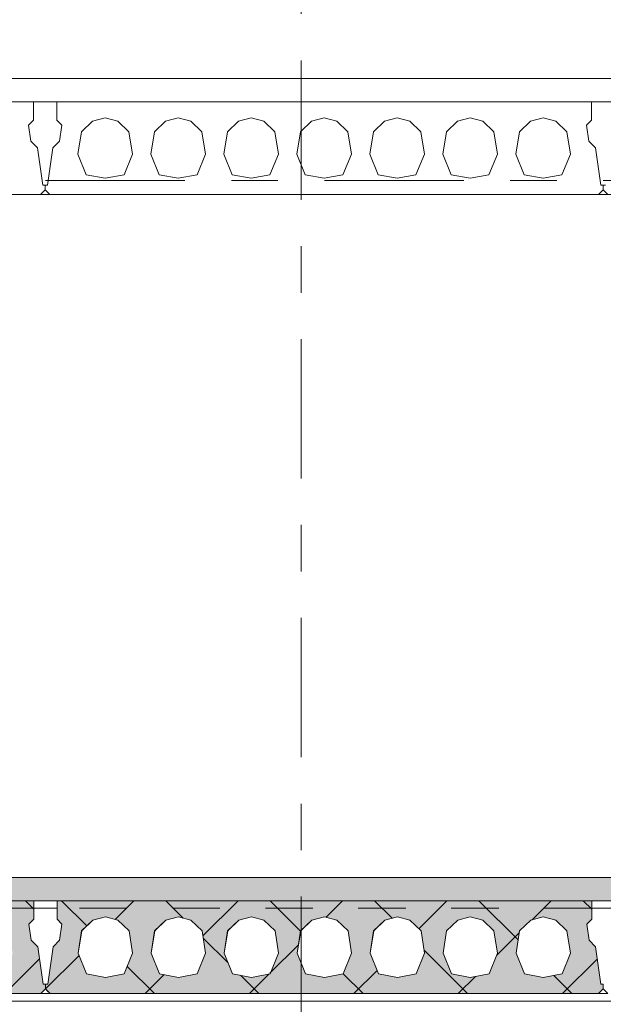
# Model space of a CAD drawing. Header units: millimetres. Extents: x -931 to -90, y -1411 to -817.
# Tile 28 of 63: x -665 to -652, y -1196 to -1174. Entities that reach past the tile are written whole.
import ezdxf

# ---------------------------------------------------------------- set-up
doc = ezdxf.new("R2010")
doc.units = ezdxf.units.MM
for name, pattern in [('XKITLINE00', [0]), ('XKITLINE01', [4, 1, -1, 1, -1]), ('XKITLINE03', [6, 3, -1, 1, -1])]:
    doc.linetypes.add(name, pattern=pattern)
doc.layers.add('Onderdeel', color=2, linetype='Continuous', lineweight=0)
doc.layers.add('Stramien', color=4, linetype='Continuous', lineweight=0)

msp = doc.modelspace()

# ---------------------------------------------------------------- hatches: boundary and pattern name
at = {"layer": 'Onderdeel'}
msp.add_hatch(color=256, dxfattribs=at).paths.add_polyline_path([(-590.703, -1193.277), (-712.434, -1193.277), (-712.434, -1192.777), (-590.703, -1192.777)], flags=17)
h = msp.add_hatch(color=256, dxfattribs=at)
h.paths.add_polyline_path([(-676.334, -1195.277), (-676.434, -1195.177), (-676.434, -1195.077), (-676.384, -1195.077), (-676.269, -1194.271), (-676.128, -1194.13), (-676.078, -1193.784), (-676.184, -1193.677), (-676.184, -1193.277), (-664.684, -1193.277), (-664.684, -1193.677), (-664.79, -1193.784), (-664.741, -1194.13), (-664.599, -1194.271), (-664.484, -1195.077), (-664.434, -1195.077), (-664.434, -1195.177), (-664.534, -1195.277)], flags=17)
h.paths.add_polyline_path([(-675.144, -1193.627), (-675.416, -1193.694), (-675.653, -1193.925), (-675.729, -1194.409), (-675.549, -1194.851), (-675.144, -1194.927), (-674.739, -1194.851), (-674.559, -1194.409), (-674.635, -1193.925), (-674.873, -1193.694)])
h.paths.add_polyline_path([(-673.574, -1193.627), (-673.846, -1193.694), (-674.083, -1193.925), (-674.159, -1194.409), (-673.979, -1194.851), (-673.574, -1194.927), (-673.169, -1194.851), (-672.989, -1194.409), (-673.065, -1193.925), (-673.303, -1193.694)])
h.paths.add_polyline_path([(-672.004, -1193.627), (-672.276, -1193.694), (-672.513, -1193.925), (-672.589, -1194.409), (-672.409, -1194.851), (-672.004, -1194.927), (-671.599, -1194.851), (-671.419, -1194.409), (-671.495, -1193.925), (-671.733, -1193.694)])
h.paths.add_polyline_path([(-670.434, -1193.627), (-670.706, -1193.694), (-670.943, -1193.925), (-671.019, -1194.409), (-670.839, -1194.851), (-670.434, -1194.927), (-670.029, -1194.851), (-669.849, -1194.409), (-669.925, -1193.925), (-670.163, -1193.694)])
h.paths.add_polyline_path([(-668.864, -1193.627), (-669.136, -1193.694), (-669.373, -1193.925), (-669.449, -1194.409), (-669.269, -1194.851), (-668.864, -1194.927), (-668.459, -1194.851), (-668.279, -1194.409), (-668.355, -1193.925), (-668.593, -1193.694)])
h.paths.add_polyline_path([(-667.294, -1193.627), (-667.566, -1193.694), (-667.803, -1193.925), (-667.879, -1194.409), (-667.699, -1194.851), (-667.294, -1194.927), (-666.889, -1194.851), (-666.709, -1194.409), (-666.785, -1193.925), (-667.023, -1193.694)])
h.paths.add_polyline_path([(-665.724, -1193.627), (-665.996, -1193.694), (-666.233, -1193.925), (-666.309, -1194.409), (-666.129, -1194.851), (-665.724, -1194.927), (-665.319, -1194.851), (-665.139, -1194.409), (-665.215, -1193.925), (-665.453, -1193.694)])
h = msp.add_hatch(color=256, dxfattribs=at)
h.paths.add_polyline_path([(-664.334, -1195.277), (-664.434, -1195.177), (-664.434, -1195.077), (-664.384, -1195.077), (-664.269, -1194.271), (-664.128, -1194.13), (-664.078, -1193.784), (-664.184, -1193.677), (-664.184, -1193.277), (-652.684, -1193.277), (-652.684, -1193.677), (-652.79, -1193.784), (-652.741, -1194.13), (-652.599, -1194.271), (-652.484, -1195.077), (-652.434, -1195.077), (-652.434, -1195.177), (-652.534, -1195.277)], flags=17)
h.paths.add_polyline_path([(-663.144, -1193.627), (-663.416, -1193.694), (-663.653, -1193.925), (-663.729, -1194.409), (-663.549, -1194.851), (-663.144, -1194.927), (-662.739, -1194.851), (-662.559, -1194.409), (-662.635, -1193.925), (-662.873, -1193.694)])
h.paths.add_polyline_path([(-661.574, -1193.627), (-661.846, -1193.694), (-662.083, -1193.925), (-662.159, -1194.409), (-661.979, -1194.851), (-661.574, -1194.927), (-661.169, -1194.851), (-660.989, -1194.409), (-661.065, -1193.925), (-661.303, -1193.694)])
h.paths.add_polyline_path([(-660.004, -1193.627), (-660.276, -1193.694), (-660.513, -1193.925), (-660.589, -1194.409), (-660.409, -1194.851), (-660.004, -1194.927), (-659.599, -1194.851), (-659.419, -1194.409), (-659.495, -1193.925), (-659.733, -1193.694)])
h.paths.add_polyline_path([(-658.434, -1193.627), (-658.706, -1193.694), (-658.943, -1193.925), (-659.019, -1194.409), (-658.839, -1194.851), (-658.434, -1194.927), (-658.029, -1194.851), (-657.849, -1194.409), (-657.925, -1193.925), (-658.163, -1193.694)])
h.paths.add_polyline_path([(-656.864, -1193.627), (-657.136, -1193.694), (-657.373, -1193.925), (-657.449, -1194.409), (-657.269, -1194.851), (-656.864, -1194.927), (-656.459, -1194.851), (-656.279, -1194.409), (-656.355, -1193.925), (-656.593, -1193.694)])
h.paths.add_polyline_path([(-655.294, -1193.627), (-655.566, -1193.694), (-655.803, -1193.925), (-655.879, -1194.409), (-655.699, -1194.851), (-655.294, -1194.927), (-654.889, -1194.851), (-654.709, -1194.409), (-654.785, -1193.925), (-655.023, -1193.694)])
h.paths.add_polyline_path([(-653.724, -1193.627), (-653.996, -1193.694), (-654.233, -1193.925), (-654.309, -1194.409), (-654.129, -1194.851), (-653.724, -1194.927), (-653.319, -1194.851), (-653.139, -1194.409), (-653.215, -1193.925), (-653.453, -1193.694)])

# ---------------------------------------------------------------- linework, layer by layer
at = {"layer": 'Onderdeel', "linetype": 'XKITLINE00', "lineweight": 0}
for p, q in [((-712.437, -1175.577), (-537.434, -1175.577)), ((-712.437, -1178.077), (-610.091, -1178.077)), ((-590.703, -1192.777), (-712.434, -1192.777)), ((-590.703, -1193.277), (-712.434, -1193.277)), ((-664.684, -1193.277), (-676.184, -1193.277)), ((-664.684, -1193.457), (-664.864, -1193.277)), ((-664.684, -1193.277), (-664.684, -1193.277)), ((-664.684, -1193.677), (-664.684, -1193.277)), ((-664.184, -1193.277), (-664.184, -1193.277)), ((-652.684, -1193.277), (-664.184, -1193.277)), ((-664.184, -1193.677), (-664.184, -1193.277)), ((-663.546, -1193.82), (-664.089, -1193.277)), ((-662.936, -1193.679), (-662.534, -1193.277)), ((-661.468, -1193.654), (-661.844, -1193.277)), ((-661.047, -1194.036), (-660.289, -1193.277)), ((-658.944, -1193.933), (-659.599, -1193.277)), ((-658.402, -1193.636), (-658.044, -1193.277)), ((-656.976, -1193.655), (-657.354, -1193.277)), ((-656.401, -1193.88), (-655.799, -1193.277)), ((-654.264, -1194.122), (-655.109, -1193.277)), ((-653.965, -1193.688), (-653.554, -1193.277)), ((-652.684, -1193.457), (-652.864, -1193.277)), ((-652.684, -1193.277), (-652.684, -1193.277)), ((-652.684, -1193.677), (-652.684, -1193.277)), ((-664.184, -1193.437), (-664.684, -1193.437)), ((-652.184, -1193.437), (-652.684, -1193.437)), ((-664.684, -1193.677), (-664.79, -1193.784)), ((-664.684, -1193.677), (-664.684, -1193.677)), ((-664.184, -1193.677), (-664.184, -1193.677)), ((-664.078, -1193.784), (-664.184, -1193.677)), ((-663.416, -1193.694), (-663.653, -1193.925)), ((-663.144, -1193.627), (-663.416, -1193.694)), ((-663.416, -1193.694), (-663.416, -1193.694)), ((-663.144, -1193.627), (-663.144, -1193.627)), ((-662.873, -1193.694), (-663.144, -1193.627)), ((-662.873, -1193.694), (-662.873, -1193.694)), ((-662.635, -1193.925), (-662.873, -1193.694)), ((-661.846, -1193.694), (-662.083, -1193.925)), ((-661.574, -1193.627), (-661.846, -1193.694)), ((-661.846, -1193.694), (-661.846, -1193.694)), ((-661.574, -1193.627), (-661.574, -1193.627)), ((-661.303, -1193.694), (-661.574, -1193.627)), ((-661.303, -1193.694), (-661.303, -1193.694)), ((-661.065, -1193.925), (-661.303, -1193.694)), ((-660.276, -1193.694), (-660.513, -1193.925)), ((-660.004, -1193.627), (-660.276, -1193.694)), ((-660.276, -1193.694), (-660.276, -1193.694)), ((-660.004, -1193.627), (-660.004, -1193.627)), ((-659.733, -1193.694), (-660.004, -1193.627)), ((-659.733, -1193.694), (-659.733, -1193.694)), ((-659.495, -1193.925), (-659.733, -1193.694)), ((-658.706, -1193.694), (-658.943, -1193.925)), ((-658.434, -1193.627), (-658.706, -1193.694)), ((-658.706, -1193.694), (-658.706, -1193.694)), ((-658.434, -1193.627), (-658.434, -1193.627)), ((-658.163, -1193.694), (-658.434, -1193.627)), ((-658.163, -1193.694), (-658.163, -1193.694)), ((-657.925, -1193.925), (-658.163, -1193.694)), ((-657.136, -1193.694), (-657.373, -1193.925)), ((-656.864, -1193.627), (-657.136, -1193.694)), ((-657.136, -1193.694), (-657.136, -1193.694)), ((-656.864, -1193.627), (-656.864, -1193.627)), ((-656.593, -1193.694), (-656.864, -1193.627)), ((-656.593, -1193.694), (-656.593, -1193.694)), ((-656.355, -1193.925), (-656.593, -1193.694)), ((-655.566, -1193.694), (-655.803, -1193.925)), ((-655.294, -1193.627), (-655.566, -1193.694)), ((-655.566, -1193.694), (-655.566, -1193.694)), ((-655.294, -1193.627), (-655.294, -1193.627)), ((-655.023, -1193.694), (-655.294, -1193.627)), ((-655.023, -1193.694), (-655.023, -1193.694)), ((-654.785, -1193.925), (-655.023, -1193.694)), ((-653.996, -1193.694), (-654.233, -1193.925)), ((-653.724, -1193.627), (-653.996, -1193.694)), ((-653.996, -1193.694), (-653.996, -1193.694)), ((-653.724, -1193.627), (-653.724, -1193.627)), ((-653.453, -1193.694), (-653.724, -1193.627)), ((-653.453, -1193.694), (-653.453, -1193.694)), ((-653.215, -1193.925), (-653.453, -1193.694)), ((-652.684, -1193.677), (-652.79, -1193.784)), ((-652.684, -1193.677), (-652.684, -1193.677)), ((-664.79, -1193.784), (-664.79, -1193.784)), ((-664.79, -1193.784), (-664.741, -1194.13)), ((-664.128, -1194.13), (-664.078, -1193.784)), ((-664.078, -1193.784), (-664.078, -1193.784)), ((-663.653, -1193.925), (-663.729, -1194.409)), ((-663.654, -1193.925), (-663.653, -1193.925)), ((-662.635, -1193.925), (-662.635, -1193.925)), ((-662.559, -1194.409), (-662.635, -1193.925)), ((-662.083, -1193.925), (-662.159, -1194.409)), ((-662.084, -1193.925), (-662.083, -1193.925)), ((-661.065, -1193.925), (-661.065, -1193.925)), ((-660.989, -1194.409), (-661.065, -1193.925)), ((-660.513, -1193.925), (-660.589, -1194.409)), ((-660.514, -1193.925), (-660.513, -1193.925)), ((-659.495, -1193.925), (-659.495, -1193.925)), ((-659.419, -1194.409), (-659.495, -1193.925)), ((-658.943, -1193.925), (-659.019, -1194.409)), ((-658.944, -1193.925), (-658.943, -1193.925)), ((-657.925, -1193.925), (-657.925, -1193.925)), ((-657.849, -1194.409), (-657.925, -1193.925)), ((-657.373, -1193.925), (-657.449, -1194.409)), ((-657.374, -1193.925), (-657.373, -1193.925)), ((-656.355, -1193.925), (-656.355, -1193.925)), ((-656.279, -1194.409), (-656.355, -1193.925)), ((-655.803, -1193.925), (-655.879, -1194.409)), ((-655.804, -1193.925), (-655.803, -1193.925)), ((-654.785, -1193.925), (-654.785, -1193.925)), ((-654.709, -1194.409), (-654.785, -1193.925)), ((-654.233, -1193.925), (-654.309, -1194.409)), ((-654.234, -1193.925), (-654.233, -1193.925)), ((-653.215, -1193.925), (-653.215, -1193.925)), ((-653.139, -1194.409), (-653.215, -1193.925)), ((-652.79, -1193.784), (-652.79, -1193.784)), ((-652.79, -1193.784), (-652.741, -1194.13)), ((-664.741, -1194.13), (-664.741, -1194.13)), ((-664.741, -1194.13), (-664.599, -1194.271)), ((-664.269, -1194.271), (-664.128, -1194.13)), ((-664.128, -1194.13), (-664.128, -1194.13)), ((-660.505, -1194.617), (-661.04, -1194.081)), ((-654.726, -1194.449), (-654.238, -1193.961)), ((-652.741, -1194.13), (-652.741, -1194.13)), ((-652.741, -1194.13), (-652.599, -1194.271)), ((-664.599, -1194.271), (-664.599, -1194.271)), ((-664.599, -1194.271), (-664.484, -1195.077)), ((-664.269, -1194.271), (-664.384, -1195.077)), ((-664.269, -1194.271), (-664.269, -1194.271)), ((-659.607, -1194.84), (-658.99, -1194.224)), ((-655.354, -1195.277), (-656.29, -1194.342)), ((-652.599, -1194.271), (-652.599, -1194.271)), ((-652.599, -1194.271), (-652.484, -1195.077)), ((-665.309, -1195.277), (-664.562, -1194.531)), ((-664.434, -1195.177), (-663.711, -1194.454)), ((-663.729, -1194.409), (-663.729, -1194.409)), ((-663.729, -1194.409), (-663.549, -1194.851)), ((-662.739, -1194.851), (-662.559, -1194.409)), ((-662.559, -1194.409), (-662.559, -1194.409)), ((-662.159, -1194.409), (-662.159, -1194.409)), ((-662.159, -1194.409), (-661.979, -1194.851)), ((-661.169, -1194.851), (-660.989, -1194.409)), ((-660.989, -1194.409), (-660.989, -1194.409)), ((-660.589, -1194.409), (-660.589, -1194.409)), ((-660.589, -1194.409), (-660.409, -1194.851)), ((-659.599, -1194.851), (-659.419, -1194.409)), ((-659.419, -1194.409), (-659.419, -1194.409)), ((-659.019, -1194.409), (-659.019, -1194.409)), ((-659.019, -1194.409), (-658.839, -1194.851)), ((-658.029, -1194.851), (-657.849, -1194.409)), ((-657.849, -1194.409), (-657.849, -1194.409)), ((-657.449, -1194.409), (-657.449, -1194.409)), ((-657.449, -1194.409), (-657.269, -1194.851)), ((-656.459, -1194.851), (-656.279, -1194.409)), ((-656.279, -1194.409), (-656.279, -1194.409)), ((-655.879, -1194.409), (-655.879, -1194.409)), ((-655.879, -1194.409), (-655.699, -1194.851)), ((-654.889, -1194.851), (-654.709, -1194.409)), ((-654.709, -1194.409), (-654.709, -1194.409)), ((-654.309, -1194.409), (-654.309, -1194.409)), ((-654.309, -1194.409), (-654.129, -1194.851)), ((-653.319, -1194.851), (-653.139, -1194.409)), ((-653.309, -1195.277), (-652.562, -1194.531)), ((-653.139, -1194.409), (-653.139, -1194.409)), ((-662.089, -1195.277), (-662.674, -1194.692)), ((-657.799, -1195.277), (-657.299, -1194.778)), ((-663.55, -1194.851), (-663.549, -1194.851)), ((-663.549, -1194.851), (-663.144, -1194.927)), ((-663.144, -1194.927), (-662.739, -1194.851)), ((-663.144, -1194.927), (-663.144, -1194.927)), ((-662.739, -1194.851), (-662.739, -1194.851)), ((-662.289, -1195.277), (-661.881, -1194.869)), ((-661.98, -1194.851), (-661.979, -1194.851)), ((-661.979, -1194.851), (-661.574, -1194.927)), ((-661.574, -1194.927), (-661.169, -1194.851)), ((-661.574, -1194.927), (-661.574, -1194.927)), ((-661.169, -1194.851), (-661.169, -1194.851)), ((-660.41, -1194.851), (-660.409, -1194.851)), ((-660.409, -1194.851), (-660.004, -1194.927)), ((-659.844, -1195.277), (-660.238, -1194.883)), ((-660.044, -1195.277), (-659.622, -1194.855)), ((-660.004, -1194.927), (-659.599, -1194.851)), ((-660.004, -1194.927), (-660.004, -1194.927)), ((-659.599, -1194.851), (-659.599, -1194.851)), ((-658.84, -1194.851), (-658.839, -1194.851)), ((-658.839, -1194.851), (-658.434, -1194.927)), ((-658.434, -1194.927), (-658.029, -1194.851)), ((-658.434, -1194.927), (-658.434, -1194.927)), ((-658.029, -1194.851), (-658.029, -1194.851)), ((-657.599, -1195.277), (-658.028, -1194.848)), ((-657.27, -1194.851), (-657.269, -1194.851)), ((-657.269, -1194.851), (-656.864, -1194.927)), ((-656.864, -1194.927), (-656.459, -1194.851)), ((-656.864, -1194.927), (-656.864, -1194.927)), ((-656.459, -1194.851), (-656.459, -1194.851)), ((-655.7, -1194.851), (-655.699, -1194.851)), ((-655.699, -1194.851), (-655.294, -1194.927)), ((-655.554, -1195.277), (-655.183, -1194.906)), ((-655.294, -1194.927), (-654.889, -1194.851)), ((-655.294, -1194.927), (-655.294, -1194.927)), ((-654.889, -1194.851), (-654.889, -1194.851)), ((-654.13, -1194.851), (-654.129, -1194.851)), ((-654.129, -1194.851), (-653.724, -1194.927)), ((-653.724, -1194.927), (-653.319, -1194.851)), ((-653.724, -1194.927), (-653.724, -1194.927)), ((-653.109, -1195.277), (-653.501, -1194.885)), ((-653.319, -1194.851), (-653.319, -1194.851)), ((-664.434, -1195.177), (-664.534, -1195.277)), ((-664.484, -1195.077), (-664.484, -1195.077)), ((-664.434, -1195.077), (-664.484, -1195.077)), ((-664.434, -1195.077), (-664.434, -1195.077)), ((-664.434, -1195.177), (-664.434, -1195.077)), ((-664.434, -1195.077), (-664.434, -1195.077)), ((-664.384, -1195.077), (-664.434, -1195.077)), ((-664.434, -1195.177), (-664.434, -1195.077)), ((-664.434, -1195.177), (-664.434, -1195.177)), ((-664.376, -1195.236), (-664.434, -1195.177)), ((-664.434, -1195.177), (-664.434, -1195.177)), ((-664.434, -1195.177), (-664.434, -1195.177)), ((-664.434, -1195.177), (-664.434, -1195.177)), ((-664.434, -1195.177), (-664.334, -1195.277)), ((-664.384, -1195.077), (-664.384, -1195.077)), ((-652.434, -1195.177), (-652.534, -1195.277)), ((-652.484, -1195.077), (-652.484, -1195.077)), ((-652.434, -1195.077), (-652.484, -1195.077)), ((-652.434, -1195.077), (-652.434, -1195.077)), ((-652.434, -1195.177), (-652.434, -1195.077)), ((-652.434, -1195.077), (-652.434, -1195.077)), ((-652.434, -1195.177), (-652.434, -1195.177)), ((-652.434, -1195.177), (-652.434, -1195.177)), ((-664.534, -1195.277), (-676.334, -1195.277)), ((-664.334, -1195.277), (-664.534, -1195.277)), ((-664.534, -1195.277), (-664.534, -1195.277)), ((-664.334, -1195.277), (-664.334, -1195.277)), ((-652.534, -1195.277), (-664.334, -1195.277)), ((-652.334, -1195.277), (-652.534, -1195.277)), ((-652.534, -1195.277), (-652.534, -1195.277)), ((-590.703, -1195.437), (-712.434, -1195.437))]:
    msp.add_line(p, q, dxfattribs=at)
at = {"layer": 'Onderdeel', "linetype": 'XKITLINE01', "lineweight": 0}
for p, q in [((-538.436, -1176.077), (-712.437, -1176.077)), ((-712.437, -1176.077), (-538.434, -1176.077)), ((-664.688, -1176.077), (-676.188, -1176.077)), ((-664.688, -1176.477), (-664.688, -1176.077)), ((-652.688, -1176.077), (-664.188, -1176.077)), ((-664.188, -1176.077), (-664.188, -1176.477)), ((-652.688, -1176.477), (-652.688, -1176.077)), ((-664.794, -1176.584), (-664.688, -1176.477)), ((-664.688, -1176.477), (-664.688, -1176.477)), ((-664.188, -1176.477), (-664.082, -1176.584)), ((-664.188, -1176.477), (-664.188, -1176.477)), ((-663.658, -1176.725), (-663.42, -1176.494)), ((-663.42, -1176.494), (-663.148, -1176.427)), ((-663.42, -1176.494), (-663.419, -1176.494)), ((-663.148, -1176.427), (-662.877, -1176.494)), ((-663.148, -1176.427), (-663.148, -1176.427)), ((-662.877, -1176.494), (-662.639, -1176.725)), ((-662.877, -1176.494), (-662.876, -1176.494)), ((-662.088, -1176.725), (-661.85, -1176.494)), ((-661.85, -1176.494), (-661.578, -1176.427)), ((-661.85, -1176.494), (-661.849, -1176.494)), ((-661.578, -1176.427), (-661.307, -1176.494)), ((-661.578, -1176.427), (-661.578, -1176.427)), ((-661.307, -1176.494), (-661.069, -1176.725)), ((-661.307, -1176.494), (-661.306, -1176.494)), ((-660.518, -1176.725), (-660.28, -1176.494)), ((-660.28, -1176.494), (-660.008, -1176.427)), ((-660.28, -1176.494), (-660.279, -1176.494)), ((-660.008, -1176.427), (-659.737, -1176.494)), ((-660.008, -1176.427), (-660.008, -1176.427)), ((-659.737, -1176.494), (-659.499, -1176.725)), ((-659.737, -1176.494), (-659.736, -1176.494)), ((-658.948, -1176.725), (-658.71, -1176.494)), ((-658.71, -1176.494), (-658.438, -1176.427)), ((-658.71, -1176.494), (-658.709, -1176.494)), ((-658.438, -1176.427), (-658.167, -1176.494)), ((-658.438, -1176.427), (-658.438, -1176.427)), ((-658.167, -1176.494), (-657.929, -1176.725)), ((-658.167, -1176.494), (-658.166, -1176.494)), ((-657.378, -1176.725), (-657.14, -1176.494)), ((-657.14, -1176.494), (-656.868, -1176.427)), ((-657.14, -1176.494), (-657.139, -1176.494)), ((-656.868, -1176.427), (-656.597, -1176.494)), ((-656.868, -1176.427), (-656.868, -1176.427)), ((-656.597, -1176.494), (-656.359, -1176.725)), ((-656.597, -1176.494), (-656.596, -1176.494)), ((-655.808, -1176.725), (-655.57, -1176.494)), ((-655.57, -1176.494), (-655.298, -1176.427)), ((-655.57, -1176.494), (-655.569, -1176.494)), ((-655.298, -1176.427), (-655.027, -1176.494)), ((-655.298, -1176.427), (-655.298, -1176.427)), ((-655.027, -1176.494), (-654.789, -1176.725)), ((-655.027, -1176.494), (-655.026, -1176.494)), ((-654.238, -1176.725), (-654, -1176.494)), ((-654, -1176.494), (-653.728, -1176.427)), ((-654, -1176.494), (-653.999, -1176.494)), ((-653.728, -1176.427), (-653.728, -1176.427)), ((-653.728, -1176.427), (-653.457, -1176.494)), ((-653.457, -1176.494), (-653.456, -1176.494)), ((-653.457, -1176.494), (-653.219, -1176.725)), ((-652.794, -1176.584), (-652.688, -1176.477)), ((-652.688, -1176.477), (-652.688, -1176.477)), ((-664.794, -1176.584), (-664.794, -1176.584)), ((-664.745, -1176.93), (-664.794, -1176.584)), ((-664.082, -1176.584), (-664.132, -1176.93)), ((-664.082, -1176.584), (-664.082, -1176.584)), ((-663.733, -1177.209), (-663.658, -1176.725)), ((-663.658, -1176.725), (-663.657, -1176.725)), ((-662.639, -1176.725), (-662.563, -1177.209)), ((-662.639, -1176.725), (-662.639, -1176.725)), ((-662.163, -1177.209), (-662.088, -1176.725)), ((-662.088, -1176.725), (-662.087, -1176.725)), ((-661.069, -1176.725), (-660.993, -1177.209)), ((-661.069, -1176.725), (-661.069, -1176.725)), ((-660.593, -1177.209), (-660.518, -1176.725)), ((-660.518, -1176.725), (-660.517, -1176.725)), ((-659.499, -1176.725), (-659.423, -1177.209)), ((-659.499, -1176.725), (-659.499, -1176.725)), ((-659.023, -1177.209), (-658.948, -1176.725)), ((-658.948, -1176.725), (-658.947, -1176.725)), ((-657.929, -1176.725), (-657.853, -1177.209)), ((-657.929, -1176.725), (-657.929, -1176.725)), ((-657.453, -1177.209), (-657.378, -1176.725)), ((-657.378, -1176.725), (-657.377, -1176.725)), ((-656.359, -1176.725), (-656.283, -1177.209)), ((-656.359, -1176.725), (-656.359, -1176.725)), ((-655.883, -1177.209), (-655.808, -1176.725)), ((-655.808, -1176.725), (-655.807, -1176.725)), ((-654.789, -1176.725), (-654.713, -1177.209)), ((-654.789, -1176.725), (-654.789, -1176.725)), ((-654.313, -1177.209), (-654.238, -1176.725)), ((-654.238, -1176.725), (-654.237, -1176.725)), ((-653.219, -1176.725), (-653.219, -1176.725)), ((-653.219, -1176.725), (-653.143, -1177.209)), ((-652.794, -1176.584), (-652.794, -1176.584)), ((-652.745, -1176.93), (-652.794, -1176.584)), ((-664.603, -1177.071), (-664.745, -1176.93)), ((-664.745, -1176.93), (-664.745, -1176.93)), ((-664.132, -1176.93), (-664.273, -1177.071)), ((-664.132, -1176.93), (-664.131, -1176.93)), ((-652.603, -1177.071), (-652.745, -1176.93)), ((-652.745, -1176.93), (-652.745, -1176.93)), ((-664.488, -1177.877), (-664.603, -1177.071)), ((-664.603, -1177.071), (-664.603, -1177.071)), ((-664.273, -1177.071), (-664.388, -1177.877)), ((-664.273, -1177.071), (-664.273, -1177.071)), ((-652.488, -1177.877), (-652.603, -1177.071)), ((-652.603, -1177.071), (-652.603, -1177.071)), ((-663.554, -1177.651), (-663.733, -1177.209)), ((-663.733, -1177.209), (-663.733, -1177.209)), ((-662.563, -1177.209), (-662.743, -1177.651)), ((-662.563, -1177.209), (-662.563, -1177.209)), ((-661.984, -1177.651), (-662.163, -1177.209)), ((-662.163, -1177.209), (-662.163, -1177.209)), ((-660.993, -1177.209), (-661.173, -1177.651)), ((-660.993, -1177.209), (-660.993, -1177.209)), ((-660.414, -1177.651), (-660.593, -1177.209)), ((-660.593, -1177.209), (-660.593, -1177.209)), ((-659.423, -1177.209), (-659.603, -1177.651)), ((-659.423, -1177.209), (-659.423, -1177.209)), ((-658.844, -1177.651), (-659.023, -1177.209)), ((-659.023, -1177.209), (-659.023, -1177.209)), ((-657.853, -1177.209), (-658.033, -1177.651)), ((-657.853, -1177.209), (-657.853, -1177.209)), ((-657.274, -1177.651), (-657.453, -1177.209)), ((-657.453, -1177.209), (-657.453, -1177.209)), ((-656.283, -1177.209), (-656.463, -1177.651)), ((-656.283, -1177.209), (-656.283, -1177.209)), ((-655.704, -1177.651), (-655.883, -1177.209)), ((-655.883, -1177.209), (-655.883, -1177.209)), ((-654.713, -1177.209), (-654.893, -1177.651)), ((-654.713, -1177.209), (-654.713, -1177.209)), ((-654.313, -1177.209), (-654.313, -1177.209)), ((-654.134, -1177.651), (-654.313, -1177.209)), ((-653.143, -1177.209), (-653.323, -1177.651)), ((-653.143, -1177.209), (-653.143, -1177.209)), ((-663.148, -1177.727), (-663.554, -1177.651)), ((-663.554, -1177.651), (-663.553, -1177.651)), ((-662.743, -1177.651), (-663.148, -1177.727)), ((-663.148, -1177.727), (-663.148, -1177.727)), ((-662.743, -1177.651), (-662.743, -1177.651)), ((-661.578, -1177.727), (-661.984, -1177.651)), ((-661.984, -1177.651), (-661.983, -1177.651)), ((-661.173, -1177.651), (-661.578, -1177.727)), ((-661.578, -1177.727), (-661.578, -1177.727)), ((-661.173, -1177.651), (-661.173, -1177.651)), ((-660.008, -1177.727), (-660.414, -1177.651)), ((-660.414, -1177.651), (-660.413, -1177.651)), ((-659.603, -1177.651), (-660.008, -1177.727)), ((-660.008, -1177.727), (-660.008, -1177.727)), ((-659.603, -1177.651), (-659.603, -1177.651)), ((-658.438, -1177.727), (-658.844, -1177.651)), ((-658.844, -1177.651), (-658.843, -1177.651)), ((-658.033, -1177.651), (-658.438, -1177.727)), ((-658.438, -1177.727), (-658.438, -1177.727)), ((-658.033, -1177.651), (-658.033, -1177.651)), ((-656.868, -1177.727), (-657.274, -1177.651)), ((-657.274, -1177.651), (-657.273, -1177.651)), ((-656.463, -1177.651), (-656.868, -1177.727)), ((-656.868, -1177.727), (-656.868, -1177.727)), ((-656.463, -1177.651), (-656.463, -1177.651)), ((-655.298, -1177.727), (-655.704, -1177.651)), ((-655.704, -1177.651), (-655.703, -1177.651)), ((-654.893, -1177.651), (-655.298, -1177.727)), ((-655.298, -1177.727), (-655.298, -1177.727)), ((-654.893, -1177.651), (-654.893, -1177.651)), ((-654.134, -1177.651), (-654.133, -1177.651)), ((-653.728, -1177.727), (-654.134, -1177.651)), ((-653.323, -1177.651), (-653.728, -1177.727)), ((-653.728, -1177.727), (-653.728, -1177.727)), ((-653.323, -1177.651), (-653.323, -1177.651)), ((-664.538, -1178.077), (-664.438, -1177.977)), ((-664.438, -1177.877), (-664.488, -1177.877)), ((-664.438, -1177.977), (-664.438, -1177.877)), ((-664.388, -1177.877), (-664.438, -1177.877)), ((-664.438, -1177.877), (-664.438, -1177.977)), ((-664.438, -1177.977), (-664.438, -1177.977)), ((-664.438, -1177.977), (-664.338, -1178.077)), ((-664.438, -1177.977), (-664.438, -1177.977)), ((-652.538, -1178.077), (-652.438, -1177.977)), ((-652.438, -1177.877), (-652.488, -1177.877)), ((-652.438, -1177.977), (-652.438, -1177.877)), ((-652.388, -1177.877), (-652.438, -1177.877)), ((-652.438, -1177.877), (-652.438, -1177.977)), ((-652.438, -1177.977), (-652.438, -1177.977)), ((-652.438, -1177.977), (-652.338, -1178.077)), ((-652.438, -1177.977), (-652.438, -1177.977)), ((-610.091, -1178.077), (-712.437, -1178.077)), ((-676.338, -1178.077), (-664.538, -1178.077)), ((-664.338, -1178.077), (-652.538, -1178.077)), ((-664.684, -1193.277), (-664.684, -1193.677)), ((-664.184, -1193.677), (-664.184, -1193.277)), ((-652.684, -1193.277), (-652.684, -1193.677)), ((-590.703, -1193.437), (-700.184, -1193.437)), ((-664.684, -1193.437), (-676.184, -1193.437)), ((-652.684, -1193.437), (-664.184, -1193.437)), ((-664.684, -1193.677), (-664.79, -1193.784)), ((-664.078, -1193.784), (-664.184, -1193.677)), ((-663.416, -1193.694), (-663.654, -1193.925)), ((-663.144, -1193.627), (-663.416, -1193.694)), ((-662.873, -1193.694), (-663.144, -1193.627)), ((-662.635, -1193.925), (-662.873, -1193.694)), ((-661.846, -1193.694), (-662.084, -1193.925)), ((-661.574, -1193.627), (-661.846, -1193.694)), ((-661.303, -1193.694), (-661.574, -1193.627)), ((-661.065, -1193.925), (-661.303, -1193.694)), ((-660.276, -1193.694), (-660.514, -1193.925)), ((-660.004, -1193.627), (-660.276, -1193.694)), ((-659.733, -1193.694), (-660.004, -1193.627)), ((-659.495, -1193.925), (-659.733, -1193.694)), ((-658.706, -1193.694), (-658.944, -1193.925)), ((-658.434, -1193.627), (-658.706, -1193.694)), ((-658.163, -1193.694), (-658.434, -1193.627)), ((-657.925, -1193.925), (-658.163, -1193.694)), ((-657.136, -1193.694), (-657.374, -1193.925)), ((-656.864, -1193.627), (-657.136, -1193.694)), ((-656.593, -1193.694), (-656.864, -1193.627)), ((-656.355, -1193.925), (-656.593, -1193.694)), ((-655.566, -1193.694), (-655.804, -1193.925)), ((-655.294, -1193.627), (-655.566, -1193.694)), ((-655.023, -1193.694), (-655.294, -1193.627)), ((-654.785, -1193.925), (-655.023, -1193.694)), ((-653.996, -1193.694), (-654.234, -1193.925)), ((-653.724, -1193.627), (-653.996, -1193.694)), ((-653.453, -1193.694), (-653.724, -1193.627)), ((-653.215, -1193.925), (-653.453, -1193.694)), ((-652.684, -1193.677), (-652.79, -1193.784)), ((-664.79, -1193.784), (-664.741, -1194.13)), ((-664.128, -1194.13), (-664.078, -1193.784)), ((-663.654, -1193.925), (-663.729, -1194.409)), ((-662.559, -1194.409), (-662.635, -1193.925)), ((-662.084, -1193.925), (-662.159, -1194.409)), ((-660.989, -1194.409), (-661.065, -1193.925)), ((-660.514, -1193.925), (-660.589, -1194.409)), ((-659.419, -1194.409), (-659.495, -1193.925)), ((-658.944, -1193.925), (-659.019, -1194.409)), ((-657.849, -1194.409), (-657.925, -1193.925)), ((-657.374, -1193.925), (-657.449, -1194.409)), ((-656.279, -1194.409), (-656.355, -1193.925)), ((-655.804, -1193.925), (-655.879, -1194.409)), ((-654.709, -1194.409), (-654.785, -1193.925)), ((-654.234, -1193.925), (-654.309, -1194.409)), ((-653.139, -1194.409), (-653.215, -1193.925)), ((-652.79, -1193.784), (-652.741, -1194.13)), ((-664.741, -1194.13), (-664.599, -1194.271)), ((-664.269, -1194.271), (-664.128, -1194.13)), ((-652.741, -1194.13), (-652.599, -1194.271)), ((-664.484, -1195.077), (-664.599, -1194.271)), ((-664.384, -1195.077), (-664.269, -1194.271)), ((-652.484, -1195.077), (-652.599, -1194.271)), ((-663.729, -1194.409), (-663.55, -1194.851)), ((-662.739, -1194.851), (-662.559, -1194.409)), ((-662.159, -1194.409), (-661.98, -1194.851)), ((-661.169, -1194.851), (-660.989, -1194.409)), ((-660.589, -1194.409), (-660.41, -1194.851)), ((-659.599, -1194.851), (-659.419, -1194.409)), ((-659.019, -1194.409), (-658.84, -1194.851)), ((-658.029, -1194.851), (-657.849, -1194.409)), ((-657.449, -1194.409), (-657.27, -1194.851)), ((-656.459, -1194.851), (-656.279, -1194.409)), ((-655.879, -1194.409), (-655.7, -1194.851)), ((-654.889, -1194.851), (-654.709, -1194.409)), ((-654.309, -1194.409), (-654.13, -1194.851)), ((-653.319, -1194.851), (-653.139, -1194.409)), ((-663.55, -1194.851), (-663.144, -1194.927)), ((-663.144, -1194.927), (-662.739, -1194.851)), ((-661.98, -1194.851), (-661.574, -1194.927)), ((-661.574, -1194.927), (-661.169, -1194.851)), ((-660.41, -1194.851), (-660.004, -1194.927)), ((-660.004, -1194.927), (-659.599, -1194.851)), ((-658.84, -1194.851), (-658.434, -1194.927)), ((-658.434, -1194.927), (-658.029, -1194.851)), ((-657.27, -1194.851), (-656.864, -1194.927)), ((-656.864, -1194.927), (-656.459, -1194.851)), ((-655.7, -1194.851), (-655.294, -1194.927)), ((-655.294, -1194.927), (-654.889, -1194.851)), ((-654.13, -1194.851), (-653.724, -1194.927)), ((-653.724, -1194.927), (-653.319, -1194.851)), ((-664.434, -1195.177), (-664.534, -1195.277)), ((-664.434, -1195.077), (-664.434, -1195.177)), ((-664.434, -1195.177), (-664.434, -1195.077)), ((-664.334, -1195.277), (-664.434, -1195.177)), ((-652.434, -1195.177), (-652.534, -1195.277)), ((-652.434, -1195.077), (-652.434, -1195.177)), ((-652.434, -1195.177), (-652.434, -1195.077)), ((-652.334, -1195.277), (-652.434, -1195.177)), ((-590.703, -1195.277), (-700.334, -1195.277)), ((-664.534, -1195.277), (-676.334, -1195.277)), ((-652.534, -1195.277), (-664.334, -1195.277))]:
    msp.add_line(p, q, dxfattribs=at)
at = {"layer": 'Stramien', "linetype": 'XKITLINE03', "lineweight": 0}
for p, q in [((-658.934, -1364.189), (-658.934, -1157.777)), ((-904.434, -1177.777), (-469.434, -1177.777))]:
    msp.add_line(p, q, dxfattribs=at)

doc.saveas('drawing.dxf')
